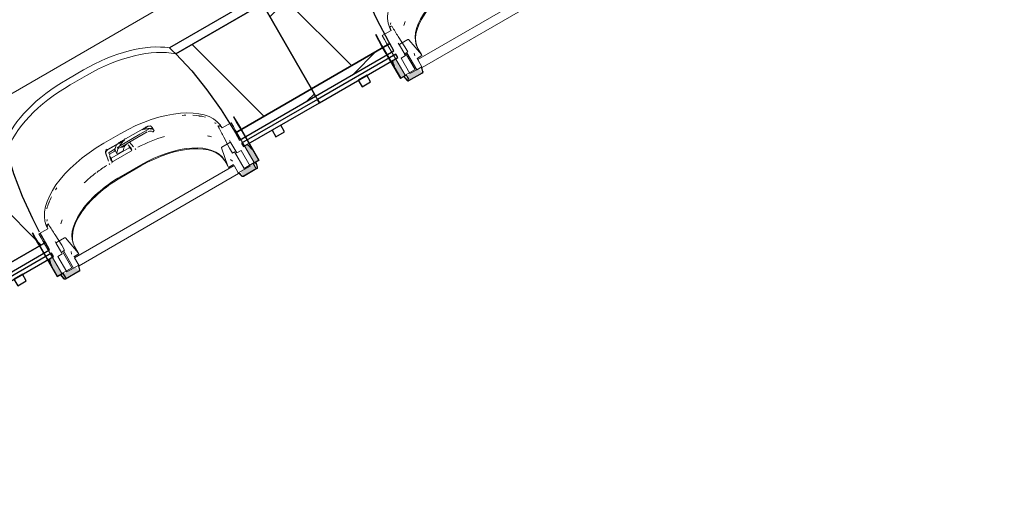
# Model space of a CAD drawing. Header units: centimetres. Extents: x 6036 to 22185, y 5782 to 11383.
# Tile 27 of 183: x 11858 to 12156, y 6742 to 6889. Entities that reach past the tile are written whole.
import ezdxf

# ---------------------------------------------------------------- set-up
doc = ezdxf.new("R2010")
doc.units = ezdxf.units.CM
for name, color, linetype, lineweight in [('A-GENM', 13, 'Continuous', 9), ('Q-CASE', 31, 'Continuous', 9), ('S-BEAM', 12, 'Continuous', 9)]:
    doc.layers.add(name, color=color, linetype=linetype, lineweight=lineweight)

# ---------------------------------------------------------------- blocks, each defined once
blk = doc.blocks.new('GEMO_PanelElewacyjny_OknaDol_Nowe - GEMO_PanelElewacyjny_Standard_240_-6277460-7-01 ZestMeble')
at = {"layer": 'S-BEAM'}
h = blk.add_hatch(dxfattribs=at)
h.set_pattern_fill('FP_68', color=256, style=0, pattern_type=2)
h.set_pattern_definition([(15, (-8923.627, -3160.18), (-7.76457, 28.977775), [])])
h.paths.add_polyline_path([(-120, -453.92), (-92.7, -453.92), (-92.7, -451.38), (-120, -451.38)])
h.paths.add_polyline_path([(-120, -421.82), (-89, -421.82), (-88.26, -419.28), (-120, -419.28)])
h.paths.add_polyline_path([(-26.5, -453.92), (27.3, -453.92), (27.3, -451.38), (-26.5, -451.38), (-26.5, -452)])
h.paths.add_polyline_path([(-30.2, -421.82), (31, -421.82), (31.74, -419.28), (-30.94, -419.28), (-30.56, -420.54)])
h.paths.add_polyline_path([(93.5, -453.92), (120, -453.92), (120, -451.38), (93.5, -451.38)])
h.paths.add_polyline_path([(89.8, -421.82), (120, -421.82), (120, -419.28), (89.06, -419.28), (89.44, -420.54)])
h = blk.add_hatch(dxfattribs=at)
h.set_pattern_fill('FP_67', color=256, style=0, pattern_type=2)
h.set_pattern_definition([(15, (-8923.63, -3160.18), (-19.4114, 72.44444), []), (105, (-8923.63, -3160.18), (-72.44444, -19.4114), [])])
h.paths.add_polyline_path([(-120, -451.38), (-92.7, -451.38), (-92.4, -442.62), (-91.02, -431.27), (-90.6, -428.66), (-89, -421.82), (-120, -421.82), (-120, -440.47)])
h.paths.add_polyline_path([(-26.5, -451.38), (27.3, -451.38), (27.54, -443.28), (28.24, -435.85), (29.4, -428.66), (31, -421.82), (-30.2, -421.82), (-28.6, -428.66), (-27.44, -435.85), (-26.74, -443.28), (-26.5, -450.82)])
h.paths.add_polyline_path([(93.5, -451.38), (120, -451.38), (120, -421.82), (89.8, -421.82), (92.15, -433.3), (92.56, -435.85), (93.26, -443.28), (93.5, -450.82)])
for p, q in [((-62.45, -412.04), (-56.75, -412.04)), ((57.55, -412.04), (63.25, -412.04)), ((-62.45, -413.94), (-56.75, -413.94)), ((-56.75, -413.94), (-62.45, -413.94)), ((57.55, -413.94), (63.25, -413.94)), ((63.25, -413.94), (57.55, -413.94)), ((-120, -455.07), (-120, -453.92)), ((120, -453.92), (120, -455.07))]:
    blk.add_line(p, q, dxfattribs=at)
at = {"layer": 'S-BEAM', "lineweight": 25}
for p, q in [((-120, -419.28), (-120, -421.82)), ((-88.26, -419.28), (-120, -419.28)), ((-120, -421.82), (-120, -451.38)), ((-89, -421.82), (-120, -421.82)), ((-120, -421.82), (-89, -421.82)), ((31.74, -419.28), (-30.94, -419.28)), ((31, -421.82), (-30.2, -421.82)), ((-30.2, -421.82), (31, -421.82)), ((120, -419.28), (89.06, -419.28)), ((120, -421.82), (89.8, -421.82)), ((89.8, -421.82), (120, -421.82)), ((120, -421.82), (120, -419.28)), ((120, -451.38), (120, -421.82)), ((27.3, -450.82), (27.33, -448.13)), ((-120, -451.38), (-92.7, -451.38)), ((-120, -451.38), (-120, -453.92)), ((-92.7, -451.38), (-120, -451.38)), ((-92.7, -451.38), (-92.7, -450.82)), ((-92.7, -453.92), (-92.7, -451.38)), ((-26.5, -450.82), (-26.5, -451.38)), ((-26.5, -451.38), (27.3, -451.38)), ((27.3, -451.38), (-26.5, -451.38)), ((-26.5, -451.38), (-26.5, -453.92)), ((27.3, -451.38), (27.3, -450.82)), ((27.3, -453.92), (27.3, -451.38)), ((93.5, -450.82), (93.5, -451.38)), ((93.5, -451.38), (120, -451.38)), ((120, -451.38), (93.5, -451.38)), ((93.5, -451.38), (93.5, -453.92)), ((120, -453.92), (120, -451.38)), ((-120, -453.92), (-92.7, -453.92)), ((-26.5, -453.92), (27.3, -453.92)), ((93.5, -453.92), (120, -453.92)), ((-120, -455.07), (-120, -456.23)), ((-92.7, -455.07), (-120, -455.07)), ((-120, -456.23), (-92.7, -456.23)), ((-103.5, -456.23), (-106.5, -456.23)), ((-106.5, -456.23), (-106.5, -458.54)), ((-103.5, -458.54), (-103.5, -456.23)), ((-92.7, -456.23), (-92.7, -455.07)), ((27.3, -455.07), (-26.5, -455.07)), ((-26.5, -455.07), (-26.5, -456.23)), ((-26.5, -456.23), (27.3, -456.23)), ((-13.5, -456.23), (-16.5, -456.23)), ((-16.5, -456.23), (-16.5, -458.54)), ((-13.5, -458.54), (-13.5, -456.23)), ((16.5, -456.23), (13.5, -456.23)), ((13.5, -456.23), (13.5, -458.54)), ((16.5, -458.54), (16.5, -456.23)), ((27.3, -456.23), (27.3, -455.07)), ((120, -455.07), (93.5, -455.07)), ((93.5, -455.07), (93.5, -456.23)), ((93.5, -456.23), (120, -456.23)), ((106.5, -456.23), (103.5, -456.23)), ((103.5, -456.23), (103.5, -458.54)), ((106.5, -458.54), (106.5, -456.23)), ((120, -456.23), (120, -455.07)), ((-106.5, -458.54), (-103.5, -458.54)), ((-16.5, -458.54), (-13.5, -458.54)), ((13.5, -458.54), (16.5, -458.54)), ((103.5, -458.54), (106.5, -458.54))]:
    blk.add_line(p, q, dxfattribs=at)
at = {"layer": 'S-BEAM', "lineweight": 25, "flags": 128}
for points in [[(-92.7, -450.82), (-92.46, -443.28), (-91.76, -435.85), (-90.6, -428.66), (-89, -421.82)], [(-89, -421.82), (-88.64, -420.54), (-88.26, -419.28)], [(-30.94, -419.28), (-30.56, -420.54), (-30.2, -421.82)], [(-30.2, -421.82), (-28.6, -428.66), (-27.44, -435.85), (-26.74, -443.28), (-26.5, -450.82)], [(27.34, -447.76), (27.54, -443.28), (28.24, -435.85), (29.4, -428.66), (31, -421.82)], [(31, -421.82), (31.36, -420.54), (31.74, -419.28)], [(89.06, -419.28), (89.44, -420.54), (89.8, -421.82)], [(89.8, -421.82), (91.4, -428.66), (92.56, -435.85), (93.26, -443.28), (93.5, -450.82)]]:
    blk.add_lwpolyline(points, dxfattribs=at)
at = {"layer": 'S-BEAM'}
for centre, major_axis, start_param, end_param in [((-62.45, -427.16), (30.25, 0), 1.570796, 2.593181), ((-56.75, -427.16), (30.25, 0), 0.548411, 1.570796), ((57.55, -427.16), (30.25, 0), 1.570796, 2.593181), ((63.25, -427.16), (30.25, 0), 0.548411, 1.570796), ((-62.45, -429.07), (30.25, 0), 1.570796, 2.641687), ((-62.45, -429.07), (-30.25, 0), 4.712389, 5.783279), ((-56.75, -429.07), (30.25, 0), 0.499906, 1.570796), ((-56.75, -429.07), (30.25, 0), 0.499906, 1.570796), ((57.55, -429.07), (30.25, 0), 1.570796, 2.641687), ((57.55, -429.07), (30.25, 0), 1.570796, 2.641687), ((63.25, -429.07), (30.25, 0), 0.499906, 1.570796), ((63.25, -429.07), (30.25, 0), 0.499906, 1.570796), ((-62.45, -451.24), (30.25, 0), 2.522308, 2.552544), ((-62.45, -451.24), (30.25, 0), 2.522308, 2.552544), ((-56.75, -451.24), (30.25, 0), 0.738556, 0.770169), ((-56.75, -451.24), (30.25, 0), 0.738556, 0.770169), ((57.55, -451.24), (30.25, 0), 2.44693, 2.484469), ((57.55, -451.24), (30.25, 0), 2.44693, 2.484469), ((63.25, -451.24), (30.25, 0), 0.657124, 0.694663), ((63.25, -451.24), (30.25, 0), 0.657124, 0.694663), ((-56.75, -453.14), (30.25, 0), 0.533605, 0.56556), ((57.55, -453.14), (30.25, 0), 2.622828, 2.648536), ((63.25, -453.14), (30.25, 0), 0.493057, 0.518765), ((-62.45, -453.14), (30.25, 0), 2.663017, 2.689084), ((-56.75, -454.01), (30.25, 0), 0.504785, 0.530965), ((57.55, -454.01), (30.25, 0), 2.650816, 2.709639), ((63.25, -454.01), (30.25, 0), 0.431953, 0.490776)]:
    blk.add_ellipse(centre, major_axis=major_axis, ratio=0.5, start_param=start_param, end_param=end_param, dxfattribs=at)
blk = doc.blocks.new('CASE_Zestaw-Kuchnia-Narozna_P2 - E13-A_ZestawKuchenny-Narozny-5910131-7-01 ZestMeble')
at = {"layer": 'Q-CASE'}
blk.add_line((4.47, -407.38), (220.47, -407.38), dxfattribs=at)
blk = doc.blocks.new('okno - okno-V144-7-01 ZestMeble')
at = {"layer": 'A-GENM'}
h = blk.add_hatch(color=256, dxfattribs=at)
h.paths.add_polyline_path([(6400.99, 6811.21), (6402.29, 6811.96), (6399.18, 6816.82), (6398.64, 6816.42), (6400.46, 6812.14), (6400.56, 6811.96)])
h.paths.add_polyline_path([(6460.32, 6845.46), (6461.62, 6846.21), (6459.1, 6849.9), (6458.14, 6850.87), (6457.55, 6850.26), (6460.02, 6845.97)])
for points in [[(6460.22, 6848.63), (6458.43, 6851.03), (6458.22, 6850.91), (6460.19, 6848.66)], [(6461.25, 6844.1), (6460.64, 6845.64), (6460.58, 6845.26), (6461.13, 6844.31)], [(6399.6, 6813.63), (6398.56, 6816.47), (6398.11, 6816.21), (6399.18, 6814.36)]]:
    blk.add_hatch(color=256, dxfattribs=at).paths.add_polyline_path(points)
h = blk.add_hatch(color=256, dxfattribs=at)
h.paths.add_polyline_path([(6403.38, 6810.39), (6407.48, 6812.76), (6406.41, 6813.99), (6405.76, 6813.74), (6405.76, 6813.62), (6402.64, 6811.68), (6403, 6811.05)])
h.paths.add_polyline_path([(6457.02, 6841.36), (6461.13, 6843.73), (6459.97, 6845.26), (6456.22, 6842.76), (6456.65, 6842.02)])
at = {"layer": 'A-GENM', "lineweight": 18}
for p, q in [((6454.23, 6859.28), (6454.06, 6859.18)), ((6450.13, 6856.78), (6449.6, 6856.47)), ((6453.36, 6857.44), (6450.68, 6855.89)), ((6456.02, 6855.89), (6461.62, 6846.21)), ((6461.85, 6846.21), (6456.2, 6855.99)), ((6451.2, 6853.1), (6452.91, 6849.78)), ((6460.32, 6845.46), (6454.73, 6855.14)), ((6450.45, 6849.88), (6452.42, 6844.33)), ((6452.99, 6851.55), (6450.53, 6850.14)), ((6452.91, 6849.78), (6453.78, 6848.28)), ((6455.06, 6848.35), (6453.27, 6851.45)), ((6453.78, 6848.28), (6454.43, 6848.66)), ((6454.43, 6848.66), (6457.29, 6843.71)), ((6456.39, 6849.12), (6455.06, 6848.35)), ((6459.1, 6844.42), (6456.39, 6849.12)), ((6454.26, 6844.55), (6406.11, 6816.75)), ((6452.42, 6844.33), (6452.61, 6844)), ((6452.61, 6844), (6454.08, 6844.85)), ((6455.64, 6842.15), (6454.26, 6844.55)), ((6454.26, 6844.55), (6455.53, 6842.35)), ((6455.53, 6842.35), (6459.1, 6844.42)), ((6461.13, 6843.73), (6457.02, 6841.36)), ((6457.08, 6841.26), (6461.18, 6843.63)), ((6457.29, 6843.71), (6460.32, 6845.46)), ((6461.62, 6846.21), (6459.97, 6845.26)), ((6459.97, 6845.26), (6460.78, 6843.86)), ((6460.12, 6845.21), (6461.85, 6846.21)), ((6460.87, 6843.91), (6460.12, 6845.21)), ((6460.78, 6843.86), (6460.87, 6843.91)), ((6461.03, 6845.16), (6460.93, 6845.14)), ((6460.93, 6845.14), (6461.25, 6844.1)), ((6461.35, 6844.12), (6461.03, 6845.16)), ((6407.49, 6814.35), (6455.64, 6842.15)), ((6455.9, 6842.24), (6455.83, 6842.16)), ((6455.83, 6842.16), (6456.58, 6841.37)), ((6456.65, 6841.44), (6455.9, 6842.24)), ((6398.11, 6826.74), (6397.58, 6826.44)), ((6393.54, 6824.24), (6393.36, 6824.13)), ((6398.08, 6825.52), (6395.39, 6823.97)), ((6402.25, 6820.53), (6400.23, 6823.68)), ((6403.14, 6822.77), (6400.68, 6821.35)), ((6407.22, 6818.23), (6403.4, 6822.71)), ((6395.23, 6820.79), (6400.88, 6811.01)), ((6400.99, 6811.21), (6395.4, 6820.89)), ((6396.7, 6821.64), (6402.29, 6811.96)), ((6400.62, 6821.05), (6402.18, 6818.35)), ((6403.12, 6819.03), (6402.25, 6820.53)), ((6402.4, 6817.95), (6401.08, 6817.18)), ((6401.08, 6817.18), (6403.78, 6812.48)), ((6402.17, 6818.35), (6402.4, 6817.95)), ((6402.47, 6818.66), (6403.12, 6819.03)), ((6405.32, 6813.71), (6402.47, 6818.66)), ((6405.8, 6813.64), (6402.86, 6818.75)), ((6402.87, 6818.75), (6405.82, 6813.65)), ((6405.93, 6817.05), (6407.4, 6817.9)), ((6407.4, 6817.9), (6407.22, 6818.23)), ((6405.82, 6813.65), (6407.38, 6814.55)), ((6406.11, 6816.75), (6407.49, 6814.35)), ((6407.38, 6814.55), (6406.11, 6816.75)), ((6407.39, 6814.19), (6407.29, 6814.17)), ((6407.29, 6814.17), (6407.61, 6813.13)), ((6407.71, 6813.15), (6407.39, 6814.19)), ((6400.88, 6811.01), (6402.61, 6812.01)), ((6402.64, 6812.16), (6400.99, 6811.21)), ((6402.26, 6811.27), (6402.19, 6811.19)), ((6402.19, 6811.19), (6402.94, 6810.4)), ((6403, 6810.47), (6402.26, 6811.27)), ((6402.29, 6811.96), (6405.32, 6813.71)), ((6402.61, 6812.01), (6403.36, 6810.71)), ((6403.45, 6810.76), (6402.64, 6812.16)), ((6407.48, 6812.76), (6403.38, 6810.39)), ((6403.44, 6810.29), (6407.54, 6812.66)), ((6403.78, 6812.48), (6405.8, 6813.64)), ((6403.36, 6810.71), (6403.45, 6810.76))]:
    blk.add_line(p, q, dxfattribs=at)
at = {"layer": 'A-GENM'}
for p, q in [((6427.52, 6856.06), (6420.08, 6851.77)), ((6428.81, 6855.71), (6425.8, 6853.97)), ((6428.39, 6856.45), (6426.71, 6855.47)), ((6429.65, 6855.97), (6429.11, 6856.46)), ((6429.53, 6855.73), (6430.07, 6855.23)), ((6430.1, 6855.2), (6429.67, 6855.93)), ((6414.97, 6851.31), (6419.9, 6854.16)), ((6425.8, 6853.97), (6419.65, 6850.42)), ((6428.08, 6854.7), (6422.49, 6851.47)), ((6430.07, 6855), (6429.92, 6854.83)), ((6419.29, 6851.06), (6416, 6849.15)), ((6416.08, 6849.38), (6420.89, 6852.15)), ((6416.54, 6848.51), (6418.39, 6849.58)), ((6418.26, 6849.47), (6418.46, 6849.14)), ((6418.7, 6850.65), (6418.35, 6849.71)), ((6418.85, 6848.32), (6419.19, 6849.57)), ((6419.02, 6849.94), (6419.56, 6850.25)), ((6419.19, 6849.57), (6422.49, 6851.47)), ((6419.19, 6849.57), (6419.2, 6849.78)), ((6420.95, 6852.01), (6419.56, 6851.21)), ((6419.95, 6848.37), (6422.56, 6849.87)), ((6421.92, 6850.99), (6420.28, 6850.04)), ((6420.98, 6849.81), (6420.78, 6848.99)), ((6423.06, 6849.99), (6422.35, 6850.81)), ((6423.42, 6849.2), (6422.7, 6850.05)), ((6423.93, 6850.23), (6422.71, 6851.63)), ((6422.82, 6850.16), (6423.16, 6849.78)), ((6424.57, 6849.5), (6424.45, 6849.71)), ((6453.27, 6851.45), (6452.91, 6852.08)), ((6415.61, 6848.25), (6416.41, 6845.89)), ((6416.76, 6847.64), (6416.5, 6848.4)), ((6416.64, 6847.51), (6417, 6846.49)), ((6418.24, 6848.86), (6416.7, 6847.97)), ((6417.13, 6846.4), (6417, 6846.8)), ((6417.5, 6845.78), (6417.13, 6846.83)), ((6417.35, 6846.86), (6419.95, 6848.37)), ((6420.54, 6847.35), (6417.93, 6845.84)), ((6418.26, 6849.26), (6418.86, 6848.21)), ((6419, 6847.97), (6418.86, 6848.21)), ((6420.78, 6848.99), (6419, 6847.97)), ((6423.15, 6848.86), (6420.54, 6847.35)), ((6416.6, 6845.18), (6416.72, 6844.97)), ((6426.01, 6844.68), (6420.12, 6841.28)), ((6420.26, 6841.04), (6426.15, 6844.44)), ((6452.42, 6844.33), (6451.34, 6846.2)), ((6453.76, 6845.83), (6453.17, 6846.38)), ((6460.93, 6845.14), (6460.64, 6845.64)), ((6460.72, 6845.69), (6461.03, 6845.16)), ((6400.26, 6821.68), (6400.62, 6821.05)), ((6406.14, 6820.1), (6407.22, 6818.23)), ((6405.07, 6818.61), (6405.25, 6817.82)), ((6404.33, 6816.23), (6405.8, 6813.64)), ((6401.89, 6811.72), (6402.19, 6811.19)), ((6401.97, 6811.77), (6402.26, 6811.27))]:
    blk.add_line(p, q, dxfattribs=at)
at = {"layer": 'A-GENM', "lineweight": 18, "flags": 128}
for points in [[(6454.06, 6859.18), (6455.05, 6857.54), (6456.02, 6855.89)], [(6456.2, 6855.99), (6455.23, 6857.64), (6454.23, 6859.28)], [(6450.68, 6855.89), (6450.4, 6856.33), (6450.13, 6856.78)], [(6454.73, 6855.14), (6454.05, 6856.3), (6453.36, 6857.44)], [(6450.53, 6850.14), (6450.49, 6850.11), (6450.46, 6850.07), (6450.44, 6850.03), (6450.44, 6849.98), (6450.44, 6849.93)], [(6453.27, 6851.45), (6453.24, 6851.5), (6453.21, 6851.53), (6453.16, 6851.56), (6453.12, 6851.57), (6453.07, 6851.58), (6453.03, 6851.57), (6452.99, 6851.55)], [(6461.25, 6844.1), (6461.26, 6844.03), (6461.26, 6843.95), (6461.25, 6843.88), (6461.22, 6843.82), (6461.18, 6843.77), (6461.13, 6843.73)], [(6461.18, 6843.63), (6461.25, 6843.68), (6461.31, 6843.75), (6461.35, 6843.84), (6461.37, 6843.93), (6461.37, 6844.02), (6461.35, 6844.12)], [(6456.58, 6841.37), (6456.65, 6841.3), (6456.73, 6841.25), (6456.82, 6841.22), (6456.91, 6841.22), (6457, 6841.23), (6457.08, 6841.26)], [(6457.02, 6841.36), (6456.96, 6841.34), (6456.9, 6841.33), (6456.83, 6841.33), (6456.76, 6841.36), (6456.7, 6841.39), (6456.65, 6841.44)], [(6397.58, 6826.44), (6397.83, 6825.98), (6398.08, 6825.52)], [(6393.36, 6824.13), (6394.28, 6822.46), (6395.23, 6820.79)], [(6395.4, 6820.89), (6394.46, 6822.56), (6393.54, 6824.24)], [(6395.39, 6823.97), (6396.04, 6822.8), (6396.7, 6821.64)], [(6403.4, 6822.71), (6403.36, 6822.75), (6403.32, 6822.78), (6403.27, 6822.79), (6403.22, 6822.8), (6403.18, 6822.79), (6403.14, 6822.77)], [(6400.68, 6821.35), (6400.64, 6821.33), (6400.61, 6821.29), (6400.6, 6821.25), (6400.59, 6821.2), (6400.59, 6821.15), (6400.6, 6821.1), (6400.62, 6821.05)], [(6407.61, 6813.13), (6407.62, 6813.06), (6407.62, 6812.98), (6407.61, 6812.91), (6407.58, 6812.85), (6407.54, 6812.8), (6407.48, 6812.76)], [(6407.54, 6812.66), (6407.61, 6812.71), (6407.67, 6812.78), (6407.71, 6812.87), (6407.73, 6812.96), (6407.73, 6813.05), (6407.71, 6813.15)], [(6402.94, 6810.4), (6403.01, 6810.33), (6403.09, 6810.28), (6403.18, 6810.25), (6403.27, 6810.25), (6403.36, 6810.26), (6403.44, 6810.29)], [(6403.38, 6810.39), (6403.32, 6810.37), (6403.26, 6810.36), (6403.19, 6810.36), (6403.12, 6810.39), (6403.06, 6810.42), (6403, 6810.47)]]:
    blk.add_lwpolyline(points, dxfattribs=at)
at = {"layer": 'A-GENM', "flags": 128}
for points in [[(6428.39, 6856.45), (6428.27, 6856.4), (6428.15, 6856.36)], [(6418.35, 6849.71), (6418.31, 6849.63), (6418.27, 6849.59)], [(6418.73, 6850.71), (6418.72, 6850.69), (6418.7, 6850.67), (6418.7, 6850.65)], [(6419.25, 6851.17), (6419.07, 6851.02), (6418.9, 6850.86), (6418.73, 6850.71)], [(6422.49, 6851.47), (6422.05, 6851.18), (6421.67, 6850.86), (6421.35, 6850.51), (6421.12, 6850.15), (6420.98, 6849.81)], [(6418.86, 6848.21), (6418.85, 6848.26), (6418.85, 6848.32)]]:
    blk.add_lwpolyline(points, dxfattribs=at)
at = {"layer": 'A-GENM'}
for centre, major_axis, ratio, start_param, end_param in [((6426.79, 6842.23), (23.86, 13.77), 0.5, 0.067425, 1.570796), ((6427.18, 6841.55), (23.86, 13.77), 0.5, 0.76317, 0.809664), ((6427.18, 6841.55), (23.86, 13.77), 0.5, 0.452057, 0.661185), ((6428.54, 6851.99), (4.33, 2.5), 0.866025, 1.009122, 1.137615), ((6428.97, 6851.26), (4.33, 2.5), 0.866025, 1.009122, 1.13865), ((6428.35, 6854.23), (1.39, 0.8), 0.866025, 0.49181, 0.707607), ((6429, 6856.36), (0.13, 0.075), 0.866025, 0.261799, 1.009122), ((6429.35, 6855.66), (0.173, 0.1), 0.866025, 3.633403, 4.364882), ((6429.43, 6855.63), (0.13, 0.075), 0.866025, 0.261799, 1.009122), ((6429.5, 6855.83), (0.173, 0.1), 0.866025, 5.096361, 6.544985), ((6427.18, 6841.55), (23.86, 13.77), 0.5, 0.048532, 0.124971), ((6421.49, 6851.92), (0.693, 0.4), 0.891845, 1.105375, 1.570796), ((6429.58, 6837.39), (22.86, 13.2), 0.5, 1.133102, 1.471741), ((6428.77, 6853.5), (1.39, 0.8), 0.866025, 0.49181, 1.354999), ((6429.78, 6854.93), (0.173, 0.1), 0.866025, 3.633403, 5.096361), ((6429.92, 6855.1), (0.173, 0.1), 0.866025, 5.096361, 6.544985), ((6430.23, 6836.27), (22.86, 13.2), 0.5, 0.480597, 0.55307), ((6421.85, 6839.38), (23.86, 13.77), 0.5, 1.570796, 3.074167), ((6416.17, 6848.85), (0.693, 0.4), 0.891845, 1.570796, 2.036217), ((6419.34, 6849.79), (0.13, 0.075), 0.866025, 2.085784, 2.6529), ((6424.04, 6847.42), (5.2, 3), 0.866025, 1.964771, 2.085784), ((6423.1, 6842.98), (7.46, 4.31), 0.891845, 1.391797, 1.455429), ((6420.14, 6850.11), (0.0866, 0.05), 0.866025, 5.235988, 6.021386), ((6417.4, 6847.63), (5.11, 2.95), 0.5, 6.09184, 6.37656), ((6422.51, 6849.96), (0.182, 0.105), 0.5, 4.712389, 6.06102), ((6422.59, 6849.98), (0.26, 0.15), 0.891845, 0.174533, 1.105375), ((6417.93, 6846.7), (5.29, 3.05), 0.5, 6.091414, 6.474956), ((6431.68, 6834.85), (19.66, 11.35), 0.5, 0, 1.570796), ((6431.82, 6834.61), (19.66, 11.35), 0.5, 0, 1.570796), ((6432.38, 6832.55), (27.84, 16.07), 0.5, 0, 0.186433), ((6416.35, 6848.53), (0.693, 0.4), 0.891845, 1.570796, 2.96706), ((6614.47, 6521.51), (-310.43, 795.49), 0.086824, 1.113781, 1.116689), ((6422.74, 6837.84), (23.07, 13.32), 0.5, 1.570796, 1.579056), ((6416.59, 6848.43), (0.0866, 0.05), 0.891845, 1.570796, 2.96706), ((6421.87, 6850.21), (5.11, 2.95), 0.5, 3.048218, 3.332938), ((6422.4, 6849.29), (5.29, 3.05), 0.5, 2.949822, 3.333364), ((6417.27, 6846.91), (0.26, 0.15), 0.891845, 2.501639, 2.96706), ((6417.29, 6846.95), (0.182, 0.105), 0.5, 3.363758, 4.712389), ((6423.1, 6842.98), (7.46, 4.31), 0.891845, 1.685325, 1.749796), ((6418.6, 6849.46), (0.346, 0.2), 0.866025, 2.6529, 3.141593), ((6418.54, 6849.19), (0.0866, 0.05), 0.866025, 3.141593, 3.403392), ((6423.05, 6849.03), (0.355, 0.205), 0.5, 4.712389, 6.069716), ((6424.65, 6834.54), (22.86, 13.2), 0.5, 1.669852, 1.810846), ((6417.28, 6846.54), (1.13, 0.65), 0.866025, 4.213723, 4.463056), ((6417.83, 6846.02), (0.355, 0.205), 0.5, 3.355062, 4.712389), ((6425.79, 6831.45), (19.66, 11.35), 0.5, 1.570796, 3.141593), ((6425.93, 6831.21), (19.66, 11.35), 0.5, 1.570796, 3.141593), ((6424.65, 6834.54), (22.86, 13.2), 0.5, 1.82243, 2.00849), ((6422.24, 6838.7), (23.86, 13.77), 0.5, 2.331928, 2.364516), ((6422.24, 6838.7), (23.86, 13.77), 0.5, 2.480408, 2.689535), ((6422.24, 6838.7), (23.86, 13.77), 0.5, 3.016622, 3.09306), ((6425.3, 6833.42), (22.86, 13.2), 0.5, 2.588523, 2.660996), ((6427.44, 6829.7), (27.84, 16.08), 0.5, 2.953402, 3.141593)]:
    blk.add_ellipse(centre, major_axis=major_axis, ratio=ratio, start_param=start_param, end_param=end_param, dxfattribs=at)
for points in [[(6428.15, 6856.36), (6428.01, 6856.31), (6427.73, 6856.19), (6427.33, 6855.96), (6426.95, 6855.68), (6426.71, 6855.48), (6426.59, 6855.37)], [(6426.59, 6855.37), (6426.73, 6855.42), (6427.01, 6855.49), (6427.45, 6855.58), (6427.89, 6855.65), (6428.35, 6855.69), (6428.66, 6855.71), (6428.81, 6855.71)], [(6421.24, 6852.28), (6421.07, 6852.23), (6420.75, 6852.1), (6420.28, 6851.89), (6419.84, 6851.63), (6419.57, 6851.44), (6419.44, 6851.33)], [(6424.44, 6849.63), (6424.5, 6849.56), (6424.55, 6849.48), (6424.59, 6849.4)], [(6416.75, 6844.87), (6416.69, 6844.94), (6416.65, 6845.03), (6416.62, 6845.12)]]:
    blk.add_open_spline(points, degree=3, dxfattribs=at)
at = {"layer": 'A-GENM', "lineweight": 18}
for points, knots in [([(6449.6, 6856.47), (6449.59, 6856.46), (6449.56, 6856.44), (6449.54, 6856.41), (6449.53, 6856.38), (6449.52, 6856.36), (6449.51, 6856.34), (6449.51, 6856.31), (6449.51, 6856.29), (6449.51, 6856.28)], [0, 0, 0, 0, 0.1428571, 0.2857143, 0.3571429, 0.4285714, 0.5, 0.5714286, 0.6785714, 0.6785714, 0.6785714, 0.6785714]), ([(6398.32, 6826.73), (6398.31, 6826.73), (6398.3, 6826.74), (6398.27, 6826.76), (6398.24, 6826.76), (6398.22, 6826.77), (6398.19, 6826.77), (6398.16, 6826.76), (6398.13, 6826.75), (6398.11, 6826.74)], [0.3333333, 0.3333333, 0.3333333, 0.3333333, 0.4166667, 0.5, 0.5833333, 0.6666667, 0.75, 0.8333333, 1, 1, 1, 1])]:
    blk.add_open_spline(points, degree=3, knots=knots, dxfattribs=at)
for points in [[(6449.54, 6856.18), (6449.83, 6855.68), (6450.39, 6854.65), (6450.93, 6853.62), (6451.2, 6853.1)], [(6400.23, 6823.68), (6399.92, 6824.17), (6399.29, 6825.16), (6398.69, 6826.15), (6398.39, 6826.65)]]:
    blk.add_open_spline(points, degree=3, dxfattribs=at)
at = {"layer": 'A-GENM'}
for points, knots in [([(6419.65, 6850.42), (6419.74, 6850.56), (6419.93, 6850.83), (6420.29, 6851.29), (6420.71, 6851.79), (6421.06, 6852.12), (6421.24, 6852.28)], [0, 0, 0, 0, 0.2, 0.4, 0.7, 1, 1, 1, 1]), ([(6415.51, 6848.35), (6415.49, 6848.4), (6415.47, 6848.52), (6415.48, 6848.69), (6415.53, 6848.86), (6415.64, 6849.07), (6415.78, 6849.2), (6415.89, 6849.26)], [-1, -1, -1, -1, -0.833333, -0.666667, -0.5, -0.333333, 0, 0, 0, 0])]:
    blk.add_open_spline(points, degree=3, knots=knots, dxfattribs=at)
blk = doc.blocks.new('okno - okno-V147-7-01 ZestMeble')
at = {"layer": 'A-GENM'}
h = blk.add_hatch(color=256, dxfattribs=at)
h.paths.add_polyline_path([(6504.57, 6871.01), (6505.87, 6871.76), (6502.98, 6876.76), (6502.19, 6876.3), (6503.68, 6872.56), (6504.14, 6871.76)])
h.paths.add_polyline_path([(6563.89, 6905.26), (6565.19, 6906.01), (6562.68, 6909.7), (6561.72, 6910.67), (6561.01, 6910.26), (6563.6, 6905.77)])
for points in [[(6563.8, 6908.43), (6562.01, 6910.83), (6561.8, 6910.71), (6563.77, 6908.46)], [(6564.83, 6903.9), (6564.22, 6905.44), (6564.16, 6905.06), (6564.7, 6904.11)], [(6503.17, 6873.43), (6502.14, 6876.27), (6501.68, 6876.01), (6503.1, 6873.56)]]:
    blk.add_hatch(color=256, dxfattribs=at).paths.add_polyline_path(points)
h = blk.add_hatch(color=256, dxfattribs=at)
h.paths.add_polyline_path([(6506.96, 6870.19), (6511.06, 6872.56), (6509.98, 6873.79), (6509.34, 6873.54), (6509.34, 6873.42), (6506.22, 6871.48), (6506.58, 6870.85)])
h.paths.add_polyline_path([(6560.6, 6901.16), (6564.7, 6903.53), (6563.55, 6905.06), (6559.8, 6902.56), (6560.22, 6901.82)])
at = {"layer": 'A-GENM', "lineweight": 18}
for p, q in [((6557.81, 6919.08), (6557.64, 6918.98)), ((6553.71, 6916.58), (6553.18, 6916.27)), ((6556.94, 6917.24), (6554.25, 6915.69)), ((6563.89, 6905.26), (6558.3, 6914.94)), ((6559.6, 6915.69), (6565.19, 6906.01)), ((6565.42, 6906.01), (6559.77, 6915.79)), ((6554.77, 6912.9), (6556.49, 6909.58)), ((6554.03, 6909.68), (6556, 6904.13)), ((6556.56, 6911.35), (6554.1, 6909.94)), ((6556.49, 6909.58), (6557.36, 6908.08)), ((6558.64, 6908.15), (6556.85, 6911.25)), ((6559.97, 6908.92), (6558.64, 6908.15)), ((6562.68, 6904.22), (6559.97, 6908.92)), ((6557.36, 6908.08), (6558, 6908.46)), ((6558, 6908.46), (6560.86, 6903.51)), ((6565.19, 6906.01), (6563.55, 6905.06)), ((6563.69, 6905.01), (6565.42, 6906.01)), ((6557.83, 6904.35), (6509.68, 6876.55)), ((6556, 6904.13), (6556.19, 6903.8)), ((6556.19, 6903.8), (6557.66, 6904.65)), ((6559.22, 6901.95), (6557.83, 6904.35)), ((6557.83, 6904.35), (6559.1, 6902.15)), ((6559.1, 6902.15), (6562.68, 6904.22)), ((6564.7, 6903.53), (6560.6, 6901.16)), ((6560.66, 6901.06), (6564.76, 6903.43)), ((6560.86, 6903.51), (6563.89, 6905.26)), ((6563.55, 6905.06), (6564.36, 6903.66)), ((6564.44, 6903.71), (6563.69, 6905.01)), ((6564.36, 6903.66), (6564.44, 6903.71)), ((6564.61, 6904.96), (6564.51, 6904.94)), ((6564.51, 6904.94), (6564.83, 6903.9)), ((6564.92, 6903.92), (6564.61, 6904.96)), ((6511.07, 6874.15), (6559.22, 6901.95)), ((6559.48, 6902.04), (6559.41, 6901.96)), ((6559.41, 6901.96), (6560.15, 6901.17)), ((6560.22, 6901.24), (6559.48, 6902.04)), ((6501.65, 6885.32), (6498.97, 6883.77)), ((6501.69, 6886.54), (6501.16, 6886.24)), ((6497.11, 6884.04), (6496.94, 6883.93)), ((6505.83, 6880.33), (6503.81, 6883.48)), ((6506.71, 6882.57), (6504.25, 6881.15)), ((6510.79, 6878.03), (6506.97, 6882.51)), ((6498.81, 6880.59), (6504.46, 6870.81)), ((6504.57, 6871.01), (6498.98, 6880.69)), ((6500.28, 6881.44), (6505.87, 6871.76)), ((6504.2, 6880.85), (6505.76, 6878.15)), ((6506.69, 6878.83), (6505.83, 6880.33)), ((6505.98, 6877.75), (6504.65, 6876.98)), ((6504.65, 6876.98), (6507.36, 6872.28)), ((6505.75, 6878.15), (6505.98, 6877.75)), ((6506.04, 6878.46), (6506.69, 6878.83)), ((6508.9, 6873.51), (6506.04, 6878.46)), ((6509.38, 6873.44), (6506.44, 6878.55)), ((6506.45, 6878.55), (6509.39, 6873.45)), ((6509.51, 6876.85), (6510.98, 6877.7)), ((6510.95, 6874.35), (6509.51, 6876.85)), ((6509.68, 6876.55), (6511.07, 6874.15)), ((6510.98, 6877.7), (6510.79, 6878.03)), ((6505.87, 6871.76), (6508.9, 6873.51)), ((6507.36, 6872.28), (6509.38, 6873.44)), ((6509.39, 6873.45), (6510.95, 6874.35)), ((6510.97, 6873.99), (6510.87, 6873.97)), ((6510.87, 6873.97), (6511.18, 6872.93)), ((6511.28, 6872.95), (6510.97, 6873.99)), ((6504.46, 6870.81), (6506.19, 6871.81)), ((6506.22, 6871.96), (6504.57, 6871.01)), ((6505.84, 6871.07), (6505.77, 6870.99)), ((6505.77, 6870.99), (6506.51, 6870.2)), ((6506.58, 6870.27), (6505.84, 6871.07)), ((6506.19, 6871.81), (6506.94, 6870.51)), ((6507.02, 6870.56), (6506.22, 6871.96)), ((6506.94, 6870.51), (6507.02, 6870.56)), ((6511.06, 6872.56), (6506.96, 6870.19)), ((6507.02, 6870.09), (6511.12, 6872.46))]:
    blk.add_line(p, q, dxfattribs=at)
at = {"layer": 'A-GENM'}
for p, q in [((6531.1, 6915.86), (6523.65, 6911.57)), ((6532.39, 6915.51), (6529.38, 6913.77)), ((6531.97, 6916.25), (6530.28, 6915.27)), ((6533.22, 6915.77), (6532.69, 6916.26)), ((6533.11, 6915.53), (6533.65, 6915.03)), ((6533.67, 6915), (6533.25, 6915.73)), ((6518.54, 6911.11), (6523.48, 6913.96)), ((6519.66, 6909.18), (6524.47, 6911.95)), ((6529.38, 6913.77), (6523.23, 6910.22)), ((6531.66, 6914.5), (6526.07, 6911.27)), ((6533.65, 6914.8), (6533.5, 6914.63)), ((6556.85, 6911.25), (6556.49, 6911.88)), ((6522.87, 6910.86), (6519.57, 6908.95)), ((6520.12, 6908.31), (6521.97, 6909.38)), ((6521.83, 6909.06), (6522.44, 6908.01)), ((6521.84, 6909.27), (6522.03, 6908.94)), ((6522.27, 6910.45), (6521.92, 6909.51)), ((6522.43, 6908.12), (6522.77, 6909.37)), ((6522.6, 6909.74), (6523.14, 6910.05)), ((6522.77, 6909.37), (6526.07, 6911.27)), ((6522.77, 6909.37), (6522.78, 6909.58)), ((6524.53, 6911.81), (6523.14, 6911.01)), ((6523.53, 6908.17), (6526.14, 6909.67)), ((6525.5, 6910.79), (6523.98, 6909.91)), ((6524.56, 6909.61), (6524.35, 6908.79)), ((6526.63, 6909.79), (6525.93, 6910.61)), ((6527.51, 6910.03), (6526.28, 6911.43)), ((6526.99, 6909), (6526.28, 6909.85)), ((6526.4, 6909.96), (6526.73, 6909.58)), ((6528.15, 6909.3), (6528.03, 6909.51)), ((6519.19, 6908.05), (6519.99, 6905.69)), ((6520.33, 6907.44), (6520.07, 6908.2)), ((6520.21, 6907.31), (6520.57, 6906.29)), ((6521.82, 6908.66), (6520.28, 6907.77)), ((6520.71, 6906.2), (6520.57, 6906.6)), ((6521.08, 6905.58), (6520.7, 6906.63)), ((6520.92, 6906.66), (6523.53, 6908.17)), ((6524.12, 6907.15), (6521.51, 6905.64)), ((6522.58, 6907.77), (6522.44, 6908.01)), ((6524.35, 6908.79), (6522.58, 6907.77)), ((6526.73, 6908.66), (6524.12, 6907.15)), ((6556, 6904.13), (6554.92, 6906)), ((6557.34, 6905.63), (6556.74, 6906.18)), ((6520.18, 6904.98), (6520.3, 6904.77)), ((6529.58, 6904.48), (6523.7, 6901.08)), ((6523.84, 6900.84), (6529.73, 6904.24)), ((6564.51, 6904.94), (6564.22, 6905.44)), ((6564.3, 6905.49), (6564.61, 6904.96)), ((6503.83, 6881.48), (6504.2, 6880.85)), ((6509.71, 6879.9), (6510.79, 6878.03)), ((6508.64, 6878.41), (6508.82, 6877.62)), ((6507.9, 6876.03), (6509.38, 6873.44)), ((6505.46, 6871.52), (6505.77, 6870.99)), ((6505.55, 6871.57), (6505.84, 6871.07))]:
    blk.add_line(p, q, dxfattribs=at)
at = {"layer": 'A-GENM', "lineweight": 18, "flags": 128}
for points in [[(6557.64, 6918.98), (6558.63, 6917.34), (6559.6, 6915.69)], [(6559.77, 6915.79), (6558.8, 6917.44), (6557.81, 6919.08)], [(6554.25, 6915.69), (6553.98, 6916.13), (6553.71, 6916.58)], [(6558.3, 6914.94), (6557.63, 6916.1), (6556.94, 6917.24)], [(6554.1, 6909.94), (6554.07, 6909.91), (6554.04, 6909.87), (6554.02, 6909.83), (6554.01, 6909.78)], [(6556.85, 6911.25), (6556.82, 6911.3), (6556.78, 6911.33), (6556.74, 6911.36), (6556.7, 6911.37), (6556.65, 6911.38), (6556.6, 6911.37), (6556.56, 6911.35)], [(6564.83, 6903.9), (6564.84, 6903.83), (6564.84, 6903.75), (6564.83, 6903.68), (6564.8, 6903.62), (6564.75, 6903.57), (6564.7, 6903.53)], [(6564.76, 6903.43), (6564.83, 6903.48), (6564.89, 6903.55), (6564.92, 6903.64), (6564.94, 6903.73), (6564.94, 6903.82), (6564.92, 6903.92)], [(6560.15, 6901.17), (6560.23, 6901.1), (6560.31, 6901.05), (6560.4, 6901.02), (6560.49, 6901.02), (6560.58, 6901.03), (6560.66, 6901.06)], [(6560.6, 6901.16), (6560.54, 6901.14), (6560.48, 6901.13), (6560.41, 6901.13), (6560.34, 6901.16), (6560.28, 6901.19), (6560.22, 6901.24)], [(6501.16, 6886.24), (6501.41, 6885.78), (6501.65, 6885.32)], [(6496.94, 6883.93), (6497.86, 6882.26), (6498.81, 6880.59)], [(6498.98, 6880.69), (6498.03, 6882.36), (6497.11, 6884.04)], [(6498.97, 6883.77), (6499.62, 6882.6), (6500.28, 6881.44)], [(6506.97, 6882.51), (6506.94, 6882.55), (6506.89, 6882.58), (6506.85, 6882.59), (6506.8, 6882.6), (6506.75, 6882.59), (6506.71, 6882.57)], [(6504.25, 6881.15), (6504.22, 6881.13), (6504.19, 6881.09), (6504.17, 6881.05), (6504.16, 6881), (6504.16, 6880.95), (6504.18, 6880.9), (6504.2, 6880.85)], [(6506.96, 6870.19), (6506.9, 6870.17), (6506.83, 6870.16), (6506.77, 6870.16), (6506.7, 6870.19), (6506.64, 6870.22), (6506.58, 6870.27)], [(6511.18, 6872.93), (6511.2, 6872.86), (6511.2, 6872.78), (6511.18, 6872.71), (6511.15, 6872.65), (6511.11, 6872.6), (6511.06, 6872.56)], [(6511.12, 6872.46), (6511.19, 6872.51), (6511.24, 6872.58), (6511.28, 6872.67), (6511.3, 6872.76), (6511.3, 6872.85), (6511.28, 6872.95)], [(6506.51, 6870.2), (6506.59, 6870.13), (6506.67, 6870.08), (6506.76, 6870.05), (6506.85, 6870.05), (6506.94, 6870.06), (6507.02, 6870.09)]]:
    blk.add_lwpolyline(points, dxfattribs=at)
at = {"layer": 'A-GENM', "flags": 128}
for points in [[(6531.97, 6916.25), (6531.85, 6916.2), (6531.73, 6916.16)], [(6521.92, 6909.51), (6521.89, 6909.43), (6521.84, 6909.39)], [(6522.31, 6910.51), (6522.29, 6910.49), (6522.28, 6910.47), (6522.27, 6910.45)], [(6522.83, 6910.97), (6522.65, 6910.82), (6522.47, 6910.66), (6522.31, 6910.51)], [(6526.07, 6911.27), (6525.63, 6910.98), (6525.24, 6910.66), (6524.93, 6910.31), (6524.69, 6909.95), (6524.56, 6909.61)], [(6522.44, 6908.01), (6522.42, 6908.06), (6522.43, 6908.12)]]:
    blk.add_lwpolyline(points, dxfattribs=at)
at = {"layer": 'A-GENM'}
for centre, major_axis, ratio, start_param, end_param in [((6530.37, 6902.03), (23.86, 13.77), 0.5, 0.067425, 1.570796), ((6530.76, 6901.35), (26.54, 15.32), 0.5, 0.561293, 0.581167), ((6530.76, 6901.35), (23.86, 13.77), 0.5, 0.76317, 0.809664), ((6530.76, 6901.35), (23.86, 13.77), 0.5, 0.452057, 0.661185), ((6530.76, 6901.35), (26.54, 15.32), 0.5, 0.311719, 0.397917), ((6530.76, 6901.35), (26.54, 15.32), 0.5, 0.058107, 0.234517), ((6532.12, 6911.79), (4.33, 2.5), 0.866025, 1.009122, 1.137615), ((6532.54, 6911.06), (4.33, 2.5), 0.866025, 1.009122, 1.13865), ((6531.92, 6914.03), (1.39, 0.8), 0.866025, 0.49181, 0.707607), ((6532.58, 6916.16), (0.13, 0.075), 0.866025, 0.261799, 1.009122), ((6532.93, 6915.46), (0.173, 0.1), 0.866025, 3.633403, 4.364882), ((6533, 6915.43), (0.13, 0.075), 0.866025, 0.261799, 1.009122), ((6533.08, 6915.63), (0.173, 0.1), 0.866025, 5.096361, 6.544985), ((6533.5, 6914.9), (0.173, 0.1), 0.866025, 5.096361, 6.544985), ((6530.76, 6901.35), (23.86, 13.77), 0.5, 0.048532, 0.124971), ((6525.07, 6911.72), (0.693, 0.4), 0.891845, 1.105375, 1.570796), ((6533.16, 6897.19), (22.86, 13.2), 0.5, 1.133102, 1.471741), ((6532.35, 6913.3), (1.39, 0.8), 0.866025, 0.49181, 1.354999), ((6533.35, 6914.73), (0.173, 0.1), 0.866025, 3.633403, 5.096361), ((6533.81, 6896.07), (22.86, 13.2), 0.5, 0.480597, 0.55307), ((6525.43, 6899.18), (23.86, 13.77), 0.5, 1.570796, 2.695565), ((6519.93, 6908.33), (0.693, 0.4), 0.891845, 1.570796, 2.96706), ((6519.75, 6908.65), (0.693, 0.4), 0.891845, 1.570796, 2.036217), ((6526.32, 6897.64), (23.07, 13.32), 0.5, 1.570796, 1.579056), ((6526.68, 6902.78), (7.46, 4.31), 0.891845, 1.685325, 1.749796), ((6522.18, 6909.26), (0.346, 0.2), 0.866025, 2.6529, 3.141593), ((6522.12, 6908.99), (0.0866, 0.05), 0.866025, 3.141593, 3.403392), ((6522.92, 6909.59), (0.13, 0.075), 0.866025, 2.085784, 2.6529), ((6527.62, 6907.22), (5.2, 3), 0.866025, 1.964771, 2.085784), ((6523.71, 6909.91), (0.0866, 0.05), 0.866025, 5.235988, 6.021386), ((6520.97, 6907.43), (5.11, 2.95), 0.5, 6.09184, 6.37656), ((6526.09, 6909.76), (0.182, 0.105), 0.5, 4.712389, 6.06102), ((6526.17, 6909.78), (0.26, 0.15), 0.891845, 0.174533, 1.105375), ((6521.51, 6906.5), (5.29, 3.05), 0.5, 6.091414, 6.474956), ((6526.62, 6908.83), (0.355, 0.205), 0.5, 4.712389, 6.069716), ((6535.26, 6894.65), (19.66, 11.35), 0.5, 0, 1.570796), ((6535.4, 6894.41), (19.66, 11.35), 0.5, 0, 1.570796), ((6535.95, 6892.35), (27.84, 16.08), 0.5, 0, 0.186433), ((6718.05, 6581.31), (-310.43, 795.49), 0.086824, 1.113781, 1.116689), ((6520.17, 6908.23), (0.0866, 0.05), 0.891845, 1.570796, 2.96706), ((6525.44, 6910.01), (5.11, 2.95), 0.5, 3.048218, 3.332938), ((6525.98, 6909.09), (5.29, 3.05), 0.5, 2.949822, 3.333364), ((6520.85, 6906.71), (0.26, 0.15), 0.891845, 2.501639, 2.96706), ((6520.87, 6906.75), (0.182, 0.105), 0.5, 3.363758, 4.712389), ((6528.22, 6894.34), (22.86, 13.2), 0.5, 1.669852, 2.00849), ((6520.85, 6906.34), (1.13, 0.65), 0.866025, 4.213723, 4.463056), ((6521.41, 6905.82), (0.355, 0.205), 0.5, 3.355062, 4.712389), ((6529.51, 6891.01), (19.66, 11.35), 0.5, 1.570796, 3.141593), ((6529.37, 6891.25), (19.66, 11.35), 0.5, 1.570796, 3.141593), ((6525.82, 6898.5), (23.86, 13.77), 0.5, 2.331928, 2.378423), ((6525.82, 6898.5), (23.86, 13.77), 0.5, 2.480408, 2.689535), ((6525.43, 6899.18), (23.86, 13.77), 0.5, 2.698325, 3.074167), ((6525.82, 6898.5), (23.86, 13.77), 0.5, 3.016622, 3.09306), ((6528.87, 6893.22), (22.86, 13.2), 0.5, 2.588523, 2.660996), ((6531.02, 6889.5), (27.84, 16.07), 0.5, 2.95516, 3.141593)]:
    blk.add_ellipse(centre, major_axis=major_axis, ratio=ratio, start_param=start_param, end_param=end_param, dxfattribs=at)
for points in [[(6531.73, 6916.16), (6531.59, 6916.11), (6531.31, 6915.99), (6530.91, 6915.76), (6530.52, 6915.48), (6530.28, 6915.28), (6530.17, 6915.17)], [(6530.17, 6915.17), (6530.3, 6915.22), (6530.59, 6915.29), (6531.02, 6915.38), (6531.47, 6915.45), (6531.93, 6915.49), (6532.23, 6915.51), (6532.39, 6915.51)], [(6524.81, 6912.08), (6524.65, 6912.03), (6524.32, 6911.9), (6523.86, 6911.69), (6523.42, 6911.43), (6523.15, 6911.24), (6523.01, 6911.13)], [(6528.02, 6909.43), (6528.08, 6909.36), (6528.13, 6909.28), (6528.16, 6909.2)], [(6520.32, 6904.67), (6520.27, 6904.74), (6520.23, 6904.83), (6520.19, 6904.92)]]:
    blk.add_open_spline(points, degree=3, dxfattribs=at)
at = {"layer": 'A-GENM', "lineweight": 18}
for points, knots in [([(6553.18, 6916.27), (6553.16, 6916.26), (6553.14, 6916.24), (6553.12, 6916.21), (6553.1, 6916.18), (6553.09, 6916.16), (6553.09, 6916.14), (6553.09, 6916.11), (6553.09, 6916.09), (6553.09, 6916.06), (6553.09, 6916.05), (6553.1, 6916.03), (6553.1, 6916.03)], [0, 0, 0, 0, 0.1428571, 0.2857143, 0.3571429, 0.4285714, 0.5, 0.5714286, 0.6785714, 0.7321429, 0.7857143, 0.8571429, 0.8571429, 0.8571429, 0.8571429]), ([(6501.89, 6886.53), (6501.89, 6886.53), (6501.87, 6886.54), (6501.85, 6886.56), (6501.82, 6886.56), (6501.79, 6886.57), (6501.77, 6886.57), (6501.73, 6886.56), (6501.71, 6886.55), (6501.69, 6886.54)], [0.3333333, 0.3333333, 0.3333333, 0.3333333, 0.4166667, 0.5, 0.5833333, 0.6666667, 0.75, 0.8333333, 1, 1, 1, 1])]:
    blk.add_open_spline(points, degree=3, knots=knots, dxfattribs=at)
for points in [[(6553.12, 6915.98), (6553.4, 6915.48), (6553.96, 6914.45), (6554.51, 6913.42), (6554.77, 6912.9)], [(6503.81, 6883.48), (6503.49, 6883.97), (6502.87, 6884.96), (6502.27, 6885.95), (6501.97, 6886.45)]]:
    blk.add_open_spline(points, degree=3, dxfattribs=at)
at = {"layer": 'A-GENM'}
for points, knots in [([(6523.23, 6910.22), (6523.32, 6910.36), (6523.51, 6910.63), (6523.86, 6911.09), (6524.29, 6911.59), (6524.63, 6911.92), (6524.81, 6912.08)], [0, 0, 0, 0, 0.2, 0.4, 0.7, 1, 1, 1, 1]), ([(6519.09, 6908.15), (6519.07, 6908.2), (6519.04, 6908.32), (6519.05, 6908.49), (6519.1, 6908.66), (6519.22, 6908.87), (6519.36, 6909), (6519.47, 6909.06)], [-1, -1, -1, -1, -0.833333, -0.666667, -0.5, -0.333333, 0, 0, 0, 0])]:
    blk.add_open_spline(points, degree=3, knots=knots, dxfattribs=at)

msp = doc.modelspace()

# ---------------------------------------------------------------- hatches: boundary and pattern name
at = {"layer": 'S-BEAM'}
h = msp.add_hatch(dxfattribs=at)
h.set_pattern_fill('FP_13', color=256, style=0, pattern_type=2)
h.set_pattern_definition([(45, (5468.8, 0), (-21.2132, 21.2132), [])])
h.paths.add_polyline_path([(11947.68, 6865.51), (11971.32, 6879.16), (11970.05, 6881.36), (11946.41, 6867.71)])
h.paths.add_polyline_path([(11931.63, 6893.31), (11958.48, 6908.81), (11957.84, 6911.37), (11930.36, 6895.51)])
h.paths.add_polyline_path([(12028.65, 6912.26), (12075.25, 6939.16), (12073.98, 6941.36), (12027.44, 6914.35)])
h.paths.add_polyline_path([(12009.4, 6938.21), (12062.4, 6968.81), (12061.77, 6971.37), (12007.49, 6940.04), (12008.45, 6939.13)])
h.paths.add_polyline_path([(12132.58, 6972.26), (12155.53, 6985.51), (12154.26, 6987.71), (12131.31, 6974.46)])
h.paths.add_polyline_path([(12113.32, 6998.21), (12139.48, 7013.31), (12138.21, 7015.51), (12111.41, 7000.04), (12112.37, 6999.13)])
h = msp.add_hatch(dxfattribs=at)
h.set_pattern_fill('FP_14', color=256, style=0, pattern_type=2)
h.set_pattern_definition([(45, (5468.8, 0), (-53.033, 53.033), []), (135, (5468.8, 0), (-53.033, -53.033), [])])
h.paths.add_polyline_path([(11946.41, 6867.71), (11970.05, 6881.36), (11966.21, 6888.49), (11963.1, 6895.27), (11960.51, 6902.08), (11958.48, 6908.81), (11931.63, 6893.31), (11945.41, 6869.44)])
h.paths.add_polyline_path([(12027.38, 6914.46), (12073.98, 6941.36), (12070.13, 6948.49), (12065.51, 6959.26), (12064.44, 6962.08), (12062.4, 6968.81), (12009.4, 6938.21), (12014.21, 6933.08), (12018.81, 6927.43), (12023.13, 6921.35), (12027.1, 6914.94)])
h.paths.add_polyline_path([(12131.31, 6974.46), (12154.26, 6987.71), (12139.48, 7013.31), (12113.32, 6998.21), (12118.13, 6993.08), (12122.73, 6987.43), (12128.66, 6978.76), (12131.03, 6974.94)])

# ---------------------------------------------------------------- linework, layer by layer
at = {"layer": 'S-BEAM', "lineweight": 25}
for p, q in [((11931.63, 6893.31), (11946.41, 6867.71)), ((11970.05, 6881.36), (11946.41, 6867.71)), ((11946.41, 6867.71), (11970.05, 6881.36)), ((11970.05, 6881.36), (11969.77, 6881.84)), ((11971.32, 6879.16), (11970.05, 6881.36)), ((11947.68, 6865.51), (11971.32, 6879.16)), ((11971.9, 6878.16), (11948.26, 6864.51)), ((11948.83, 6863.51), (11972.48, 6877.16)), ((11972.48, 6877.16), (11971.9, 6878.16)), ((11963.12, 6871.76), (11960.53, 6870.26)), ((11960.53, 6870.26), (11961.68, 6868.26)), ((11964.28, 6869.76), (11963.12, 6871.76)), ((11946.41, 6867.71), (11947.68, 6865.51)), ((11961.68, 6868.26), (11964.28, 6869.76)), ((11948.26, 6864.51), (11948.83, 6863.51))]:
    msp.add_line(p, q, dxfattribs=at)
at = {"layer": 'S-BEAM'}
msp.add_line((11948.26, 6864.51), (11947.68, 6865.51), dxfattribs=at)
at = {"layer": 'S-BEAM', "lineweight": 25, "flags": 128}
msp.add_lwpolyline([(11969.77, 6881.84), (11966.21, 6888.49), (11963.1, 6895.27), (11960.51, 6902.08), (11958.48, 6908.81)], dxfattribs=at)
at = {"layer": 'S-BEAM'}
msp.add_ellipse((11997.13, 6894.95), major_axis=(26.2, 15.12), ratio=0.5, start_param=2.663017, end_param=2.689084, dxfattribs=at)

# ---------------------------------------------------------------- block references
at = {"layer": 'A-GENM'}
for name in ['okno - okno-V147-7-01 ZestMeble', 'okno - okno-V144-7-01 ZestMeble']:
    msp.add_blockref(name, (5468.8, 0), dxfattribs=at)
at = {"layer": 'Q-CASE', "rotation": 29.99999999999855}
msp.add_blockref('CASE_Zestaw-Kuchnia-Narozna_P2 - E13-A_ZestawKuchenny-Narozny-5910131-7-01 ZestMeble', (11519.4, 7142.38), dxfattribs=at)
at = {"layer": 'S-BEAM', "rotation": 29.99999999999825}
msp.add_blockref('GEMO_PanelElewacyjny_OknaDol_Nowe - GEMO_PanelElewacyjny_Standard_240_-6277460-7-01 ZestMeble', (11616.8, 7198.61), dxfattribs=at)

doc.saveas('drawing.dxf')
